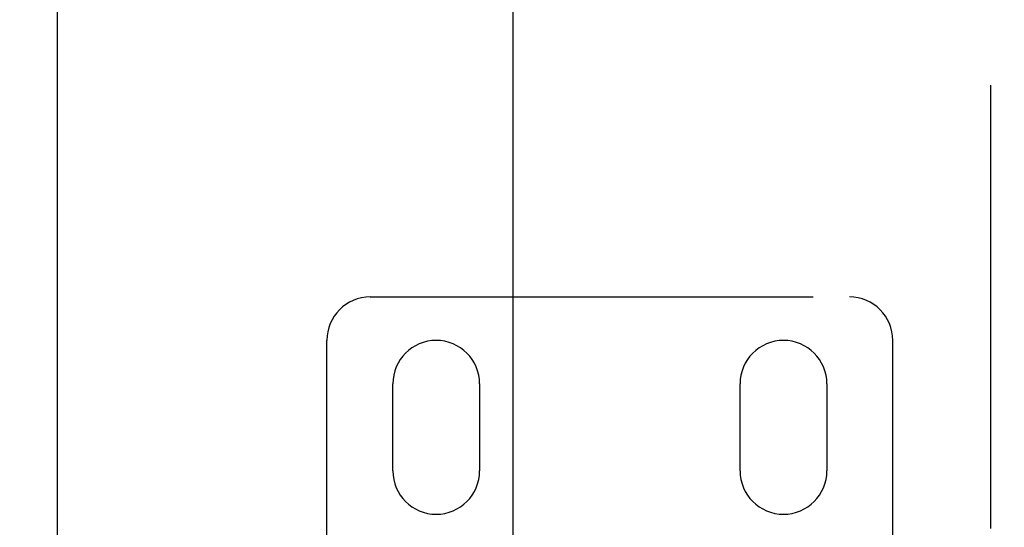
# Model space of a CAD drawing. Header units: inches. Extents: x 0 to 232, y 0 to 150.
# Tile 17 of 31: x 70.84 to 73.67, y 84.97 to 86.43. Entities that reach past the tile are written whole.
import ezdxf

# ---------------------------------------------------------------- set-up
doc = ezdxf.new("R2010")
doc.units = ezdxf.units.IN
doc.header["$LTSCALE"] = 12.750417
doc.header["$MEASUREMENT"] = 0
doc.linetypes.add('HIDDEN', pattern=[0.2, 0.1, -0.1])
doc.layers.get('0').update_dxf_attribs({"linetype": 'CONTINUOUS'})
for name, color, linetype in [('02___PRT_ALL_AXES', 7, 'CONTINUOUS'), ('DEFAULT_2', 8, 'HIDDEN'), ('DIMENSIONS', 7, 'CONTINUOUS')]:
    doc.layers.add(name, color=color, linetype=linetype)
doc.styles.get("Standard").update_dxf_attribs({"font": 'arial.ttf'})
doc.dimstyles.new('DIMSTYLE_1', dxfattribs={"dimtxt": 1.022761, "dimasz": 1.363681, "dimexe": 0.09, "dimexo": 0.07, "dimgap": 0.0375, "dimtad": 0, "dimtih": 1, "dimtoh": 1, "dimzin": 4, "dimdsep": 46, "dimtxsty": 'Standard', "dimblk": '_FILLED', "dimblk1": '_FILLED', "dimblk2": '_FILLED', "dimcen": 0.09, "dimazin": 1, "dimtfac": 1, "dimtdec": 3, "dimtofl": 0, "dimtmove": 0, "dimatfit": 3, "dimldrblk": '_FILLED', "dimfxl": 0, "dimtolj": 1, "dimtzin": 4, "dimarcsym": 0})

# ---------------------------------------------------------------- blocks, each defined once
blk = doc.blocks.new('_FILLED')
at = {"color": 0, "linetype": 'ByBlock'}
blk.add_solid([(0, 0), (-1, 0.2), (-1, -0.2)], dxfattribs=at)
blk = doc.blocks.new('*D17')
at = {"layer": 'DIMENSIONS', "color": 2, "linetype": 'Continuous'}
for p, q in [((67.3221, 88.4813), (65.202, 88.4813)), ((70.9471, 88.4813), (73.6745, 88.4813))]:
    blk.add_line(p, q, dxfattribs=at)
at = {"layer": 'DIMENSIONS', "color": 2, "linetype": 'Continuous', "xscale": 1.3636809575, "yscale": 1.3636809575, "zscale": 1.3636809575}
blk.add_blockref('_FILLED', (67.3221, 88.4813), dxfattribs=at)
at = {"layer": 'DIMENSIONS', "color": 2, "linetype": 'Continuous', "xscale": 1.3636809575, "yscale": 1.3636809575, "zscale": 1.3636809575, "rotation": 180}
blk.add_blockref('_FILLED', (70.9471, 88.4813), dxfattribs=at)
at = {"layer": 'DIMENSIONS', "color": 2, "linetype": 'Continuous', "insert": (64.6907, 88.9927), "char_height": 1.02276, "width": 2.779324, "attachment_point": 3, "line_spacing_factor": 0.9}
blk.add_mtext('3.63', dxfattribs=at)

msp = doc.modelspace()

# ---------------------------------------------------------------- linework, layer by layer
at = {"color": 3, "linetype": 'Continuous'}
for p, q in [((70.9471, 112.402), (70.9471, 54.11)), ((72.2596, 90.8393), (72.2596, 75.6726))]:
    msp.add_line(p, q, dxfattribs=at)
at = {"layer": '02___PRT_ALL_AXES', "color": 8, "linetype": 'HIDDEN'}
for p, q in [((71.9136, 85.131), (71.9136, 85.381)), ((72.1636, 85.381), (72.1636, 85.131)), ((72.9136, 85.131), (72.9136, 85.381)), ((73.1636, 85.381), (73.1636, 85.131))]:
    msp.add_line(p, q, dxfattribs=at)
for centre, start, end in [((72.0386, 85.381), 0, 180), ((73.0386, 85.381), 0, 180), ((72.0386, 85.131), 180, 360), ((73.0386, 85.131), 180, 360)]:
    msp.add_arc(centre, 0.125, start, end, dxfattribs=at)
at = {"layer": 'DEFAULT_2', "color": 8, "linetype": 'HIDDEN'}
for p, q in [((73.6346, 111.741), (73.6346, 54.771)), ((71.8486, 85.631), (73.2286, 85.631)), ((71.7236, 84.6571), (71.7236, 85.506)), ((73.3536, 84.6571), (73.3536, 85.506))]:
    msp.add_line(p, q, dxfattribs=at)
for centre, start, end in [((71.8486, 85.506), 90, 180), ((73.2286, 85.506), 0, 90)]:
    msp.add_arc(centre, 0.125, start, end, dxfattribs=at)

# ---------------------------------------------------------------- dimensions: what is measured, and where the dimension line sits
at = {"layer": 'DIMENSIONS', "color": 2, "linetype": 'Continuous'}
dim = msp.add_linear_dim(base=(70.9470979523, 88.4813040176), p1=(67.3220979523, 84.130969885), p2=(70.9470979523, 54.129969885), dimstyle='DIMSTYLE_1', dxfattribs=at)
dim.commit()
dim.dimension.update_dxf_attribs({"geometry": '*D17', "text_midpoint": (63.2996750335, 88.4755988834), "dimtype": 160})

doc.saveas('drawing.dxf')
